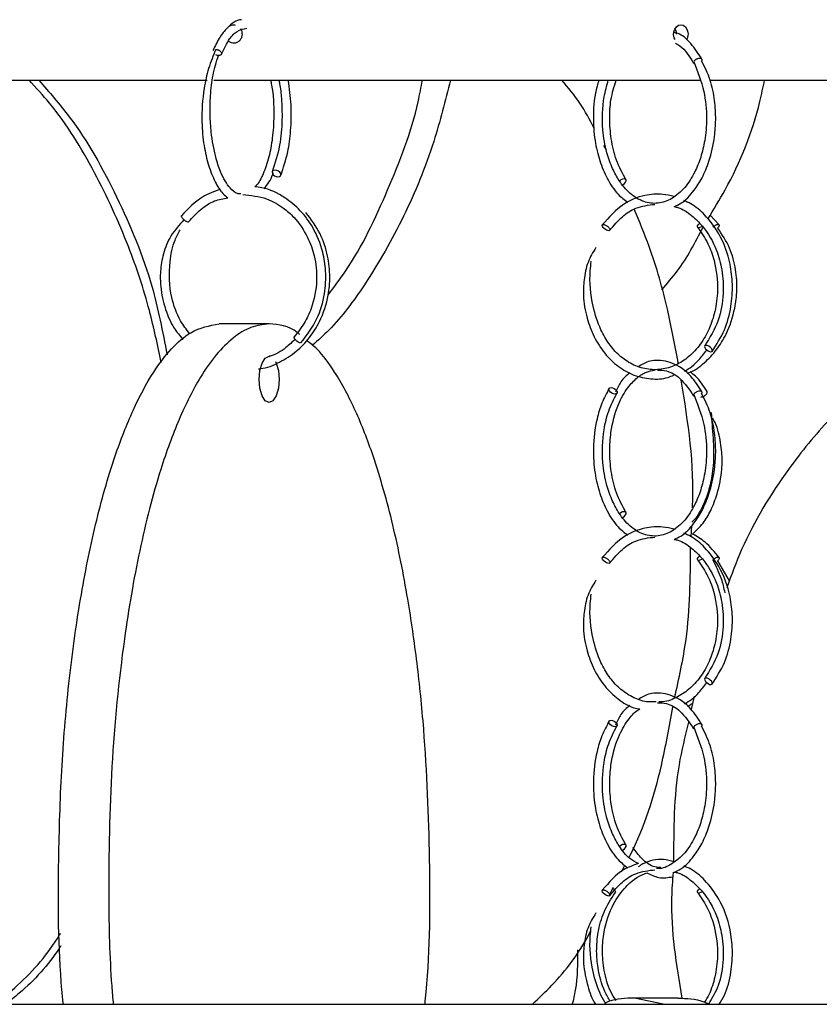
# Model space of a CAD drawing. Header units: millimetres. Extents: x 331 to 1634, y 417 to 1709.
# Tile 137 of 142: x 1459 to 1502, y 962 to 1015. Entities that reach past the tile are written whole.
import ezdxf

# ---------------------------------------------------------------- set-up
doc = ezdxf.new("R2010")
doc.units = ezdxf.units.MM

msp = doc.modelspace()

# ---------------------------------------------------------------- linework, layer by layer
at = {"color": 7, "linetype": 'Continuous', "lineweight": 25}
for p, q in [((1443.687, 1011.664), (1468.845, 1011.664)), ((1469.195, 1011.664), (1495.509, 1011.664)), ((1496.045, 1011.664), (1514.755, 1011.664)), ((1490.428, 1007.89), (1490.29, 1008.133)), ((1496.514, 1003.831), (1496.038, 1004.36)), ((1472.188, 998.474), (1469.486, 998.474)), ((1495.006, 986.96), (1495.036, 987.576)), ((1497.08, 984.579), (1496.446, 985.662)), ((1495.171, 978.339), (1495.011, 977.61)), ((1491.237, 968.827), (1491.422, 969.183)), ((1490.574, 967.549), (1490.811, 968.007)), ((1214.953, 961.664), (1614.953, 961.664)), ((1493.496, 961.664), (1491.94, 961.998)), ((1494.285, 961.998), (1491.94, 961.998)), ((1494.285, 961.998), (1494.498, 961.998))]:
    msp.add_line(p, q, dxfattribs=at)
at = {"color": 7, "linetype": 'Continuous', "lineweight": 25, "flags": 128}
for points in [[(1494.137, 1013.868), (1494.094, 1013.946), (1494.059, 1014.107), (1494.067, 1014.275), (1494.118, 1014.429), (1494.207, 1014.554), (1494.323, 1014.633), (1494.452, 1014.66), (1494.581, 1014.63), (1494.695, 1014.547), (1494.781, 1014.42), (1494.83, 1014.264), (1494.838, 1014.16), (1494.838, 1014.16)], [(1472.664, 1006.438), (1472.745, 1006.453), (1472.801, 1006.492), (1472.826, 1006.55), (1472.814, 1006.618), (1472.767, 1006.685), (1472.693, 1006.742), (1472.603, 1006.779), (1472.51, 1006.792), (1472.43, 1006.777), (1472.373, 1006.738), (1472.348, 1006.68), (1472.361, 1006.612), (1472.407, 1006.544), (1472.481, 1006.488), (1472.571, 1006.45), (1472.664, 1006.438)], [(1491.256, 1005.981), (1491.331, 1006.016), (1491.409, 1006.074), (1491.466, 1006.142), (1491.493, 1006.209), (1491.487, 1006.266), (1491.448, 1006.303), (1491.383, 1006.316), (1491.3, 1006.301), (1491.213, 1006.262), (1491.138, 1006.206)], [(1490.588, 1003.526), (1490.551, 1003.52), (1490.502, 1003.527), (1490.43, 1003.555), (1490.37, 1003.589), (1490.308, 1003.636), (1490.252, 1003.691), (1490.214, 1003.745), (1490.196, 1003.791), (1490.198, 1003.824), (1490.224, 1003.85), (1490.261, 1003.856), (1490.261, 1003.856)], [(1495.611, 1003.767), (1495.562, 1003.734), (1495.482, 1003.694), (1495.413, 1003.68), (1495.365, 1003.692), (1495.345, 1003.729), (1495.357, 1003.786), (1495.398, 1003.854), (1495.458, 1003.917)], [(1473.881, 997.438), (1473.829, 997.453), (1473.76, 997.492), (1473.685, 997.55), (1473.616, 997.618), (1473.563, 997.685), (1473.535, 997.742), (1473.534, 997.779), (1473.54, 997.785)], [(1496.079, 996.962), (1496.129, 996.977), (1496.151, 997.016), (1496.14, 997.074), (1496.099, 997.142), (1496.034, 997.209), (1495.955, 997.266), (1495.874, 997.303), (1495.803, 997.316), (1495.753, 997.301), (1495.731, 997.262), (1495.742, 997.204), (1495.783, 997.136), (1495.848, 997.069), (1495.927, 997.012), (1496.008, 996.975), (1496.079, 996.962)], [(1471.646, 995.474), (1471.687, 995.952), (1471.805, 996.357), (1471.981, 996.628), (1472.188, 996.724), (1472.22, 996.721)], [(1472.534, 996.437), (1472.572, 996.357), (1472.689, 995.952), (1472.731, 995.474), (1472.689, 994.995), (1472.572, 994.59), (1472.396, 994.319), (1472.188, 994.224), (1471.981, 994.319), (1471.805, 994.59), (1471.687, 994.995), (1471.646, 995.474)], [(1490.674, 995.033), (1490.757, 995.021), (1490.845, 994.984), (1490.924, 994.927), (1490.981, 994.859), (1491.008, 994.792), (1491.001, 994.734), (1490.961, 994.694), (1490.894, 994.68), (1490.81, 994.692), (1490.722, 994.729), (1490.644, 994.786), (1490.586, 994.854), (1490.559, 994.921), (1490.566, 994.979), (1490.606, 995.019), (1490.674, 995.033)], [(1491.256, 987.981), (1491.331, 988.016), (1491.409, 988.074), (1491.466, 988.142), (1491.493, 988.209), (1491.487, 988.266), (1491.448, 988.303), (1491.383, 988.316), (1491.3, 988.301), (1491.213, 988.262), (1491.138, 988.206)], [(1490.588, 985.526), (1490.551, 985.52), (1490.502, 985.527), (1490.43, 985.555), (1490.37, 985.589), (1490.308, 985.636), (1490.252, 985.691), (1490.214, 985.745), (1490.196, 985.791), (1490.198, 985.824), (1490.224, 985.85), (1490.261, 985.856), (1490.261, 985.856)], [(1495.611, 985.767), (1495.562, 985.734), (1495.482, 985.694), (1495.413, 985.68), (1495.365, 985.692), (1495.345, 985.729), (1495.357, 985.786), (1495.398, 985.854), (1495.458, 985.917)], [(1496.079, 978.962), (1496.129, 978.977), (1496.151, 979.016), (1496.14, 979.074), (1496.099, 979.142), (1496.034, 979.209), (1495.955, 979.266), (1495.874, 979.303), (1495.803, 979.316), (1495.753, 979.301), (1495.731, 979.262), (1495.742, 979.204), (1495.783, 979.136), (1495.848, 979.069), (1495.927, 979.012), (1496.008, 978.975), (1496.079, 978.962)], [(1490.674, 977.033), (1490.757, 977.021), (1490.845, 976.984), (1490.924, 976.927), (1490.981, 976.859), (1491.008, 976.792), (1491.001, 976.734), (1490.961, 976.694), (1490.894, 976.68), (1490.81, 976.692), (1490.722, 976.729), (1490.644, 976.786), (1490.586, 976.854), (1490.559, 976.921), (1490.566, 976.979), (1490.606, 977.019), (1490.674, 977.033)], [(1491.256, 969.981), (1491.331, 970.016), (1491.409, 970.074), (1491.466, 970.142), (1491.493, 970.209), (1491.487, 970.266), (1491.448, 970.303), (1491.383, 970.316), (1491.3, 970.301), (1491.213, 970.262), (1491.138, 970.206)], [(1490.777, 967.941), (1490.794, 967.927), (1490.859, 967.859), (1490.9, 967.792), (1490.911, 967.734), (1490.889, 967.694), (1490.889, 967.694)], [(1490.588, 967.526), (1490.551, 967.52), (1490.502, 967.527), (1490.43, 967.555), (1490.37, 967.589), (1490.308, 967.636), (1490.252, 967.691), (1490.214, 967.745), (1490.196, 967.791), (1490.198, 967.824), (1490.224, 967.85), (1490.261, 967.856), (1490.261, 967.856)], [(1495.611, 967.767), (1495.562, 967.734), (1495.482, 967.694), (1495.413, 967.68), (1495.365, 967.692), (1495.345, 967.729), (1495.357, 967.786), (1495.398, 967.854), (1495.458, 967.917)]]:
    msp.add_lwpolyline(points, dxfattribs=at)
at = {"color": 7, "linetype": 'Continuous', "lineweight": 25}
for points, knots in [([(1470.693, 1014.935), (1470.687, 1014.935), (1470.421, 1014.939), (1470.01, 1014.6), (1469.491, 1013.996), (1469.263, 1013.512), (1469.144, 1013.261)], [0, 0, 0, 0, 0.009402, 0.456201, 0.716803, 1, 1, 1, 1]), ([(1469.605, 1013.066), (1469.749, 1013.364), (1470.006, 1013.899), (1470.489, 1014.385), (1470.811, 1014.442), (1470.989, 1014.473)], [0, 0, 0, 0, 0.3594233, 0.6446492, 1, 1, 1, 1]), ([(1469.942, 1014.488), (1469.959, 1014.511), (1470.008, 1014.578), (1470.127, 1014.639), (1470.252, 1014.67), (1470.324, 1014.652), (1470.347, 1014.646)], [0, 0, 0, 0, 0.176107, 0.510998, 0.845889, 1, 1, 1, 1]), ([(1470.086, 1014.576), (1470.084, 1014.579), (1470.076, 1014.587), (1470.066, 1014.59), (1470.06, 1014.592)], [0, 0, 0, 0, 0.35023, 1, 1, 1, 1]), ([(1470.646, 1014.435), (1470.65, 1014.43), (1470.687, 1014.384), (1470.715, 1014.285), (1470.721, 1014.194), (1470.723, 1014.16)], [0, 0, 0, 0, 0.068582, 0.641434, 1, 1, 1, 1]), ([(1494.215, 1014.16), (1494.211, 1014.217), (1494.204, 1014.324), (1494.158, 1014.413), (1494.137, 1014.455)], [0, 0, 0, 0, 0.5306623, 1, 1, 1, 1]), ([(1470.723, 1014.16), (1470.718, 1014.104), (1470.708, 1013.991), (1470.631, 1013.841), (1470.517, 1013.728), (1470.374, 1013.662), (1470.221, 1013.655), (1470.085, 1013.693), (1470.018, 1013.753), (1469.991, 1013.778)], [0, 0, 0, 0, 0.149449, 0.298897, 0.448346, 0.597796, 0.747245, 0.896693, 1, 1, 1, 1]), ([(1495.581, 1012.808), (1495.392, 1013.098), (1495.039, 1013.641), (1494.505, 1014.134), (1494.172, 1014.225), (1494.066, 1014.254)], [0, 0, 0, 0, 0.4407192, 0.8224433, 1, 1, 1, 1]), ([(1494.838, 1014.16), (1494.833, 1014.104), (1494.824, 1013.994), (1494.784, 1013.882), (1494.75, 1013.844), (1494.748, 1013.842)], [0, 0, 0, 0, 0.487469, 0.974938, 1, 1, 1, 1]), ([(1469.304, 1013.331), (1469.165, 1012.995), (1468.901, 1012.36), (1468.605, 1011.009), (1468.505, 1009.554), (1468.643, 1008.143), (1468.896, 1007.033), (1469.247, 1006.159), (1469.61, 1005.573), (1469.868, 1005.367), (1469.96, 1005.293)], [0, 0, 0, 0, 0.130731, 0.24718, 0.435714, 0.570561, 0.693712, 0.82, 0.935201, 1, 1, 1, 1]), ([(1494.16, 1013.656), (1494.243, 1013.615), (1494.625, 1013.423), (1494.915, 1012.944), (1495.142, 1012.568)], [0, 0, 0, 0, 0.21457, 1, 1, 1, 1]), ([(1470.662, 1005.515), (1470.597, 1005.514), (1470.395, 1005.512), (1470.029, 1005.839), (1469.598, 1006.528), (1469.251, 1007.6), (1469.059, 1008.677), (1468.983, 1009.819), (1469.005, 1010.867), (1469.137, 1011.997), (1469.339, 1012.652), (1469.445, 1012.996)], [0, 0, 0, 0, 0.053414, 0.165286, 0.326009, 0.425475, 0.568033, 0.657991, 0.759975, 0.873943, 1, 1, 1, 1]), ([(1469.603, 1013.064), (1469.602, 1013.062), (1469.599, 1013.047), (1469.571, 1013.023), (1469.522, 1013), (1469.456, 1012.994), (1469.383, 1013.001), (1469.332, 1013.02), (1469.304, 1013.031)], [0, 0, 0, 0, 0.013985, 0.192285, 0.41783, 0.596143, 0.774456, 1, 1, 1, 1]), ([(1494.087, 1004.819), (1494.212, 1004.873), (1494.608, 1005.041), (1495.123, 1005.609), (1495.628, 1006.391), (1496.033, 1007.359), (1496.274, 1008.444), (1496.355, 1009.568), (1496.293, 1010.611), (1496.065, 1011.737), (1495.744, 1012.376), (1495.575, 1012.713)], [0, 0, 0, 0, 0.060264, 0.190165, 0.287443, 0.396568, 0.541274, 0.634608, 0.742525, 0.864551, 1, 1, 1, 1]), ([(1495.417, 1012.85), (1495.438, 1012.853), (1495.479, 1012.858), (1495.534, 1012.849), (1495.574, 1012.825), (1495.592, 1012.786), (1495.592, 1012.748), (1495.578, 1012.721), (1495.573, 1012.712)], [0, 0, 0, 0, 0.1683641, 0.3367283, 0.5496881, 0.7180401, 0.9036945, 1, 1, 1, 1]), ([(1495.148, 1012.663), (1495.355, 1012.139), (1495.729, 1011.192), (1495.879, 1009.677), (1495.776, 1008.464), (1495.543, 1007.487), (1495.187, 1006.605), (1494.666, 1005.801), (1493.978, 1005.213), (1493.218, 1004.949), (1492.425, 1005.042), (1491.701, 1005.482), (1491.145, 1006.139), (1490.731, 1006.896), (1490.403, 1007.814), (1490.173, 1009.132), (1490.209, 1010.532), (1490.443, 1011.365), (1490.526, 1011.664)], [0, 0, 0, 0, 0.092008, 0.166416, 0.226522, 0.274828, 0.322488, 0.383893, 0.448872, 0.512669, 0.577462, 0.644272, 0.702941, 0.746108, 0.795701, 0.860519, 0.950089, 1, 1, 1, 1]), ([(1466.354, 996.396), (1466.156, 997.333), (1465.705, 999.461), (1464.551, 1002.924), (1462.811, 1006.719), (1460.968, 1009.748), (1459.581, 1011.254), (1459.203, 1011.664)], [0, 0, 0, 0, 0.16797, 0.38143, 0.638898, 0.901651, 1, 1, 1, 1]), ([(1459.729, 1011.664), (1460.295, 1011.017), (1461.967, 1009.106), (1464.043, 1005.339), (1465.863, 1001.004), (1466.43, 998.052), (1466.669, 996.806)], [0, 0, 0, 0, 0.1555932, 0.4595422, 0.7718931, 1, 1, 1, 1]), ([(1472.263, 1011.664), (1472.282, 1011.576), (1472.414, 1010.985), (1472.467, 1009.876), (1472.385, 1008.547), (1472.183, 1007.455), (1471.884, 1006.605), (1471.605, 1006.034), (1471.442, 1005.92), (1471.409, 1005.897)], [0, 0, 0, 0, 0.042014, 0.283882, 0.460531, 0.623912, 0.799169, 0.958937, 1, 1, 1, 1]), ([(1472.71, 1011.664), (1472.725, 1011.6), (1472.797, 1011.292), (1472.869, 1010.567), (1472.906, 1009.438), (1472.779, 1008), (1472.506, 1007.168), (1472.357, 1006.712)], [0, 0, 0, 0, 0.040535, 0.194374, 0.405891, 0.67461, 1, 1, 1, 1]), ([(1472.817, 1006.518), (1472.957, 1006.925), (1473.202, 1007.645), (1473.377, 1008.984), (1473.412, 1010.326), (1473.285, 1011.222), (1473.222, 1011.664)], [0, 0, 0, 0, 0.282578, 0.499176, 0.753327, 1, 1, 1, 1]), ([(1481.997, 1011.664), (1481.716, 1010.55), (1481.074, 1008.011), (1479.537, 1004.26), (1477.595, 1000.859), (1475.887, 998.532), (1474.831, 997.587), (1474.53, 997.317)], [0, 0, 0, 0, 0.204418, 0.466379, 0.728003, 0.92252, 1, 1, 1, 1]), ([(1475.381, 1000.047), (1475.7, 1000.468), (1476.997, 1002.176), (1478.641, 1005.706), (1480.025, 1009.207), (1480.401, 1011.274), (1480.472, 1011.664)], [0, 0, 0, 0, 0.127506, 0.518022, 0.909165, 1, 1, 1, 1]), ([(1489.767, 1009.052), (1489.522, 1009.518), (1489.025, 1010.467), (1488.355, 1011.261), (1488.014, 1011.664)], [0, 0, 0, 0, 0.49208, 1, 1, 1, 1]), ([(1490.02, 1011.664), (1489.984, 1011.554), (1489.792, 1010.964), (1489.681, 1009.827), (1489.768, 1008.447), (1490.041, 1007.295), (1490.462, 1006.304), (1490.978, 1005.507), (1491.408, 1005.179), (1491.591, 1005.039)], [0, 0, 0, 0, 0.048017, 0.257334, 0.430845, 0.578338, 0.722767, 0.881734, 1, 1, 1, 1]), ([(1491.483, 1006.274), (1491.298, 1006.615), (1490.943, 1007.27), (1490.664, 1008.445), (1490.583, 1009.558), (1490.64, 1010.672), (1490.846, 1011.316), (1490.958, 1011.664)], [0, 0, 0, 0, 0.2277951, 0.4369699, 0.6273779, 0.7988327, 1, 1, 1, 1]), ([(1495.91, 1004.142), (1496.229, 1004.666), (1497.435, 1006.646), (1498.462, 1009.211), (1498.895, 1011.275), (1498.977, 1011.664)], [0, 0, 0, 0, 0.226032, 0.854136, 1, 1, 1, 1]), ([(1471.922, 1005.787), (1472.098, 1006.011), (1472.289, 1006.257), (1472.407, 1006.641), (1472.417, 1006.674)], [0, 0, 0, 0, 0.9142573, 1, 1, 1, 1]), ([(1473.905, 997.445), (1474.222, 997.864), (1474.817, 998.652), (1475.216, 1000.04), (1475.285, 1001.274), (1475.095, 1002.508), (1474.637, 1003.64), (1473.903, 1004.63), (1472.979, 1005.39), (1472.11, 1005.818), (1471.538, 1005.883), (1471.409, 1005.897)], [0, 0, 0, 0, 0.146794, 0.275858, 0.38721, 0.480806, 0.61482, 0.720858, 0.826672, 0.960934, 1, 1, 1, 1]), ([(1469.546, 1005.749), (1469.212, 1005.632), (1468.411, 1005.35), (1467.8, 1004.701), (1467.443, 1004.322)], [0, 0, 0, 0, 0.416854, 1, 1, 1, 1]), ([(1467.829, 1004.005), (1468.045, 1004.236), (1468.464, 1004.686), (1469.191, 1005.169), (1469.716, 1005.254), (1469.96, 1005.293)], [0, 0, 0, 0, 0.362141, 0.703733, 1, 1, 1, 1]), ([(1470.766, 1005.469), (1471.202, 1005.426), (1471.98, 1005.35), (1472.895, 1004.826), (1473.668, 1004.143), (1474.267, 1003.267), (1474.686, 1002.092), (1474.82, 1000.76), (1474.574, 999.502), (1474.1, 998.481), (1473.73, 998.022), (1473.539, 997.785)], [0, 0, 0, 0, 0.138945, 0.247335, 0.32312, 0.453295, 0.554304, 0.679016, 0.827328, 0.910696, 1, 1, 1, 1]), ([(1494.078, 1005.365), (1493.876, 1005.414), (1493.354, 1005.54), (1492.416, 1005.456), (1491.236, 1004.994), (1490.568, 1004.243), (1490.204, 1003.835)], [0, 0, 0, 0, 0.145714, 0.37447, 0.659633, 1, 1, 1, 1]), ([(1490.608, 1003.541), (1490.827, 1003.801), (1491.241, 1004.294), (1492.074, 1004.836), (1492.696, 1004.904), (1493.05, 1004.943)], [0, 0, 0, 0, 0.325068, 0.615894, 1, 1, 1, 1]), ([(1494.087, 1004.819), (1494.156, 1004.806), (1494.494, 1004.741), (1495.021, 1004.371), (1495.778, 1003.656), (1496.363, 1002.63), (1496.714, 1001.352), (1496.783, 1000.047), (1496.525, 998.561), (1496.014, 997.732), (1495.743, 997.292)], [0, 0, 0, 0, 0.028943, 0.139869, 0.241012, 0.412329, 0.528895, 0.665758, 0.822819, 1, 1, 1, 1]), ([(1496.139, 996.986), (1496.381, 997.361), (1496.845, 998.081), (1497.189, 999.363), (1497.272, 1000.579), (1497.114, 1001.949), (1496.623, 1003.289), (1495.819, 1004.343), (1495.147, 1004.923), (1494.736, 1005.096), (1494.608, 1005.15)], [0, 0, 0, 0, 0.147179, 0.282002, 0.404538, 0.514799, 0.697874, 0.838189, 0.94966, 1, 1, 1, 1]), ([(1467.469, 1004.331), (1467.46, 1004.33), (1467.439, 1004.326), (1467.432, 1004.301), (1467.445, 1004.262), (1467.475, 1004.215), (1467.521, 1004.162), (1467.56, 1004.128), (1467.579, 1004.112)], [0, 0, 0, 0, 0.1520775, 0.3444368, 0.4965034, 0.6641986, 0.8409597, 1, 1, 1, 1]), ([(1471.621, 996.051), (1471.652, 996.053), (1472.041, 996.077), (1472.751, 996.378), (1473.656, 996.943), (1474.39, 997.708), (1475.021, 998.718), (1475.394, 999.851), (1475.5, 1001.064), (1475.381, 1002.2), (1474.981, 1003.432), (1474.454, 1004.133), (1474.175, 1004.503)], [0, 0, 0, 0, 0.009233, 0.116958, 0.222467, 0.321492, 0.417622, 0.555859, 0.646047, 0.750145, 0.868128, 1, 1, 1, 1]), ([(1494.313, 996.344), (1494.133, 997.297), (1493.729, 999.44), (1492.952, 1002.25), (1492.208, 1004.012), (1491.927, 1004.679)], [0, 0, 0, 0, 0.332487, 0.74731, 1, 1, 1, 1]), ([(1467.578, 1004.112), (1467.325, 1003.83), (1466.842, 1003.292), (1466.448, 1002.309), (1466.29, 1001.372), (1466.307, 1000.348), (1466.54, 999.29), (1466.962, 998.313), (1467.357, 997.835), (1467.52, 997.637)], [0, 0, 0, 0, 0.1636766, 0.3127231, 0.4451497, 0.5596694, 0.7346865, 0.8901328, 1, 1, 1, 1]), ([(1495.364, 1003.693), (1495.559, 1003.409), (1495.928, 1002.872), (1496.339, 1001.716), (1496.488, 1000.439), (1496.328, 999.177), (1496, 998.188), (1495.522, 997.35), (1494.902, 996.677), (1494.178, 996.21), (1493.395, 995.981), (1492.589, 995.995), (1491.814, 996.257), (1491.125, 996.731), (1490.553, 997.375), (1490.047, 998.252), (1489.61, 999.594), (1489.486, 1000.895), (1489.585, 1001.691), (1489.606, 1001.862)], [0, 0, 0, 0, 0.058899, 0.111416, 0.196837, 0.257327, 0.310974, 0.365856, 0.421591, 0.477276, 0.532905, 0.588506, 0.644136, 0.698712, 0.750045, 0.799957, 0.871718, 0.972502, 1, 1, 1, 1]), ([(1490.261, 1003.856), (1490.277, 1003.854), (1490.312, 1003.85), (1490.377, 1003.825), (1490.444, 1003.786), (1490.507, 1003.739), (1490.563, 1003.684), (1490.6, 1003.631), (1490.617, 1003.591), (1490.615, 1003.575), (1490.615, 1003.571)], [0, 0, 0, 0, 0.121907, 0.276105, 0.398003, 0.53243, 0.674124, 0.815818, 0.950244, 1, 1, 1, 1]), ([(1493.415, 1000.32), (1493.703, 1000.649), (1494.597, 1001.67), (1495.226, 1002.883), (1495.652, 1003.705)], [0, 0, 0, 0, 0.322335, 1, 1, 1, 1]), ([(1494.793, 995.804), (1494.828, 995.815), (1495.165, 995.919), (1495.723, 996.347), (1496.4, 997.053), (1496.992, 998.031), (1497.368, 999.143), (1497.511, 1000.342), (1497.441, 1001.456), (1497.126, 1002.649), (1496.68, 1003.313), (1496.446, 1003.662)], [0, 0, 0, 0, 0.014191, 0.133669, 0.245703, 0.354359, 0.510205, 0.611387, 0.727315, 0.857198, 1, 1, 1, 1]), ([(1496.454, 1003.856), (1496.468, 1003.854), (1496.499, 1003.85), (1496.522, 1003.825), (1496.526, 1003.786), (1496.508, 1003.739), (1496.478, 1003.693), (1496.449, 1003.666), (1496.439, 1003.657)], [0, 0, 0, 0, 0.163162, 0.369541, 0.532691, 0.712608, 0.902252, 1, 1, 1, 1]), ([(1467.885, 997.945), (1467.714, 998.172), (1467.279, 998.751), (1466.803, 1000.07), (1466.749, 1001.597), (1466.995, 1002.86), (1467.279, 1003.389), (1467.378, 1003.573)], [0, 0, 0, 0, 0.145858, 0.372558, 0.693412, 0.893311, 1, 1, 1, 1]), ([(1489.854, 1002.605), (1489.698, 1002.346), (1489.375, 1001.814), (1489.202, 1000.899), (1489.155, 999.878), (1489.331, 998.822), (1489.738, 997.753), (1490.312, 996.856), (1491.048, 996.142), (1491.905, 995.662), (1492.826, 995.469), (1493.569, 995.489), (1493.966, 995.662), (1494.07, 995.707)], [0, 0, 0, 0, 0.08077, 0.16625, 0.239629, 0.350886, 0.449425, 0.550523, 0.653503, 0.756722, 0.860035, 0.963368, 1, 1, 1, 1]), ([(1461.06, 961.664), (1461.034, 961.917), (1460.776, 964.474), (1460.773, 968.754), (1460.929, 974.301), (1461.321, 979.032), (1461.931, 983.513), (1462.763, 987.67), (1463.731, 991.097), (1464.803, 993.848), (1465.835, 995.793), (1466.897, 997.175), (1468.079, 998.224), (1468.967, 998.382), (1469.486, 998.474)], [0, 0, 0, 0, 0.0168092, 0.1693879, 0.2726427, 0.3761882, 0.4793209, 0.5751877, 0.6709314, 0.7421165, 0.8131994, 0.8681964, 0.9231381, 1, 1, 1, 1]), ([(1472.188, 998.474), (1471.859, 998.435), (1471.199, 998.357), (1470.234, 997.763), (1469.318, 996.846), (1468.314, 995.417), (1467.287, 993.363), (1466.153, 990.241), (1465.135, 986.259), (1464.213, 980.863), (1463.6, 974.542), (1463.473, 968.211), (1463.565, 963.896), (1463.728, 961.995), (1463.757, 961.664)], [0, 0, 0, 0, 0.049006, 0.0980324, 0.1476408, 0.1972859, 0.273034, 0.3489034, 0.4592921, 0.569858, 0.7223343, 0.8749246, 0.9781872, 1, 1, 1, 1]), ([(1473.849, 997.894), (1473.807, 997.93), (1473.282, 998.387), (1472.713, 998.432), (1472.188, 998.474)], [0, 0, 0, 0, 0.07892, 1, 1, 1, 1]), ([(1510.711, 998.142), (1510.161, 998.015), (1508.886, 997.722), (1506.995, 996.842), (1504.751, 995.433), (1502.43, 993.376), (1499.915, 990.264), (1498.021, 987.166), (1497.185, 984.889), (1496.929, 984.192)], [0, 0, 0, 0, 0.083772, 0.194072, 0.306742, 0.474667, 0.647343, 0.892135, 1, 1, 1, 1]), ([(1473.604, 997.662), (1473.439, 997.501), (1473.033, 997.107), (1472.532, 996.801), (1472.208, 996.722), (1472.195, 996.719)], [0, 0, 0, 0, 0.398978, 0.975274, 1, 1, 1, 1]), ([(1480.617, 961.664), (1480.639, 961.885), (1480.897, 964.441), (1480.909, 969.491), (1480.684, 975.448), (1480.209, 980.132), (1479.676, 983.843), (1478.914, 987.656), (1477.95, 991.071), (1476.876, 993.845), (1475.845, 995.759), (1474.941, 997.016), (1474.406, 997.434), (1474.217, 997.582)], [0, 0, 0, 0, 0.016367, 0.188798, 0.358937, 0.446607, 0.534256, 0.639975, 0.747865, 0.826242, 0.906469, 0.966961, 1, 1, 1, 1]), ([(1494.638, 995.933), (1494.639, 995.933), (1494.929, 996.048), (1495.362, 996.425), (1495.714, 996.88), (1495.856, 997.063)], [0, 0, 0, 0, 0.001643, 0.598625, 1, 1, 1, 1]), ([(1495.581, 994.808), (1495.393, 995.103), (1495.042, 995.655), (1494.281, 996.272), (1493.464, 996.543), (1492.695, 996.482), (1492.317, 996.264), (1492.17, 996.179)], [0, 0, 0, 0, 0.212984, 0.397458, 0.677168, 0.875074, 1, 1, 1, 1]), ([(1491.483, 988.274), (1491.298, 988.615), (1490.943, 989.27), (1490.665, 990.444), (1490.579, 991.562), (1490.665, 992.823), (1490.992, 994.048), (1491.531, 995.01), (1492.067, 995.576), (1492.552, 995.884), (1492.879, 995.951), (1493.025, 995.981)], [0, 0, 0, 0, 0.128992, 0.247441, 0.355262, 0.452351, 0.613436, 0.736456, 0.833858, 0.925462, 1, 1, 1, 1]), ([(1491.693, 995.834), (1491.517, 995.69), (1491.201, 995.432), (1491.007, 994.976), (1490.921, 994.774)], [0, 0, 0, 0, 0.557609, 1, 1, 1, 1]), ([(1493.18, 995.976), (1493.344, 995.973), (1493.768, 995.965), (1494.481, 995.554), (1494.908, 994.917), (1495.142, 994.568)], [0, 0, 0, 0, 0.2216845, 0.5740759, 1, 1, 1, 1]), ([(1495.868, 994.813), (1495.674, 995.12), (1495.402, 995.547), (1495.053, 995.803), (1494.955, 995.875)], [0, 0, 0, 0, 0.717144, 1, 1, 1, 1]), ([(1495.083, 988.518), (1495.084, 988.539), (1495.201, 990.851), (1494.836, 993.15), (1494.474, 995.427)], [0, 0, 0, 0, 0.0094076, 1, 1, 1, 1]), ([(1490.582, 995.001), (1490.44, 994.737), (1490.169, 994.231), (1489.838, 993.138), (1489.674, 991.833), (1489.769, 990.446), (1490.041, 989.296), (1490.462, 988.304), (1490.978, 987.507), (1491.408, 987.179), (1491.591, 987.039)], [0, 0, 0, 0, 0.111189, 0.212606, 0.385734, 0.529246, 0.651239, 0.770698, 0.902181, 1, 1, 1, 1]), ([(1495.148, 994.663), (1495.355, 994.139), (1495.729, 993.192), (1495.879, 991.677), (1495.776, 990.464), (1495.543, 989.487), (1495.187, 988.605), (1494.666, 987.801), (1493.978, 987.213), (1493.218, 986.949), (1492.425, 987.042), (1491.701, 987.482), (1491.145, 988.139), (1490.731, 988.896), (1490.403, 989.813), (1490.169, 991.135), (1490.225, 992.549), (1490.529, 993.821), (1490.828, 994.404), (1490.986, 994.712)], [0, 0, 0, 0, 0.0863152, 0.156119, 0.2125056, 0.2578223, 0.3025336, 0.360139, 0.4210967, 0.4809466, 0.5417302, 0.6044062, 0.6594453, 0.6999409, 0.7464654, 0.8072729, 0.8913, 0.9426378, 1, 1, 1, 1]), ([(1494.087, 986.819), (1494.212, 986.873), (1494.608, 987.041), (1495.123, 987.609), (1495.628, 988.391), (1496.033, 989.359), (1496.274, 990.444), (1496.355, 991.568), (1496.293, 992.611), (1496.065, 993.737), (1495.744, 994.376), (1495.575, 994.713)], [0, 0, 0, 0, 0.060264, 0.190165, 0.287443, 0.396568, 0.541274, 0.634608, 0.742525, 0.864551, 1, 1, 1, 1]), ([(1495.417, 994.85), (1495.438, 994.853), (1495.479, 994.858), (1495.534, 994.849), (1495.574, 994.825), (1495.592, 994.786), (1495.592, 994.748), (1495.578, 994.721), (1495.573, 994.712)], [0, 0, 0, 0, 0.168364, 0.336728, 0.549688, 0.71804, 0.903694, 1, 1, 1, 1]), ([(1495.537, 994.52), (1495.556, 994.521), (1495.6, 994.525), (1495.671, 994.551), (1495.741, 994.589), (1495.802, 994.636), (1495.85, 994.691), (1495.876, 994.745), (1495.881, 994.79), (1495.868, 994.811), (1495.863, 994.82)], [0, 0, 0, 0, 0.115225, 0.260971, 0.376188, 0.503246, 0.637173, 0.7711, 0.898159, 1, 1, 1, 1]), ([(1496.096, 993.674), (1496.108, 993.452), (1496.144, 992.769), (1496.257, 991.671), (1496.185, 990.423), (1495.961, 989.405), (1495.61, 988.541), (1495.294, 987.966), (1495.07, 987.774), (1495.045, 987.753)], [0, 0, 0, 0, 0.105099, 0.324197, 0.504895, 0.657513, 0.80531, 0.978699, 1, 1, 1, 1]), ([(1495.083, 987.107), (1495.281, 987.291), (1495.654, 987.637), (1496.095, 988.402), (1496.472, 989.365), (1496.688, 990.45), (1496.685, 991.574), (1496.549, 992.432), (1496.35, 993.055), (1496.216, 993.297), (1496.172, 993.375)], [0, 0, 0, 0, 0.145947, 0.274392, 0.418488, 0.61009, 0.73506, 0.880816, 0.961626, 1, 1, 1, 1]), ([(1494.078, 987.365), (1493.876, 987.414), (1493.354, 987.54), (1492.416, 987.456), (1491.236, 986.994), (1490.568, 986.243), (1490.204, 985.835)], [0, 0, 0, 0, 0.145714, 0.37447, 0.659633, 1, 1, 1, 1]), ([(1496.139, 978.986), (1496.381, 979.361), (1496.845, 980.081), (1497.189, 981.363), (1497.272, 982.579), (1497.114, 983.949), (1496.623, 985.289), (1495.819, 986.343), (1495.147, 986.923), (1494.736, 987.096), (1494.608, 987.15)], [0, 0, 0, 0, 0.147179, 0.282002, 0.404538, 0.514799, 0.697874, 0.838189, 0.94966, 1, 1, 1, 1]), ([(1490.608, 985.541), (1490.827, 985.801), (1491.241, 986.294), (1492.074, 986.836), (1492.696, 986.904), (1493.05, 986.943)], [0, 0, 0, 0, 0.325068, 0.615894, 1, 1, 1, 1]), ([(1494.087, 986.819), (1494.156, 986.806), (1494.494, 986.741), (1495.021, 986.371), (1495.778, 985.656), (1496.363, 984.63), (1496.714, 983.352), (1496.783, 982.047), (1496.525, 980.561), (1496.014, 979.732), (1495.743, 979.292)], [0, 0, 0, 0, 0.028943, 0.139869, 0.241012, 0.412329, 0.528895, 0.665758, 0.822819, 1, 1, 1, 1]), ([(1496.514, 985.831), (1496.276, 986.134), (1495.857, 986.668), (1495.317, 986.974), (1495.083, 987.107)], [0, 0, 0, 0, 0.567184, 1, 1, 1, 1]), ([(1494.11, 978.239), (1494.347, 979.291), (1494.945, 981.95), (1494.964, 984.704), (1494.976, 986.369)], [0, 0, 0, 0, 0.39529, 1, 1, 1, 1]), ([(1490.261, 985.856), (1490.277, 985.854), (1490.312, 985.85), (1490.377, 985.825), (1490.444, 985.786), (1490.507, 985.739), (1490.563, 985.684), (1490.6, 985.631), (1490.617, 985.591), (1490.615, 985.575), (1490.615, 985.571)], [0, 0, 0, 0, 0.121907, 0.276105, 0.398003, 0.53243, 0.674124, 0.815818, 0.950244, 1, 1, 1, 1]), ([(1495.364, 985.693), (1495.559, 985.409), (1495.928, 984.872), (1496.339, 983.716), (1496.488, 982.439), (1496.328, 981.177), (1496, 980.188), (1495.522, 979.351), (1494.902, 978.673), (1494.178, 978.225), (1493.613, 978.011), (1493.303, 978.023), (1493.26, 978.024)], [0, 0, 0, 0, 0.108661, 0.205548, 0.363141, 0.474737, 0.573709, 0.67496, 0.777785, 0.880518, 0.983147, 1, 1, 1, 1]), ([(1496.173, 985.714), (1496.341, 985.384), (1496.624, 984.831), (1496.768, 984.189), (1496.826, 983.929)], [0, 0, 0, 0, 0.595012, 1, 1, 1, 1]), ([(1496.454, 985.856), (1496.468, 985.854), (1496.499, 985.85), (1496.522, 985.825), (1496.526, 985.786), (1496.508, 985.739), (1496.478, 985.693), (1496.449, 985.666), (1496.439, 985.657)], [0, 0, 0, 0, 0.163162, 0.369541, 0.532691, 0.712608, 0.902252, 1, 1, 1, 1]), ([(1489.854, 984.605), (1489.698, 984.346), (1489.375, 983.814), (1489.202, 982.899), (1489.155, 981.878), (1489.331, 980.822), (1489.738, 979.754), (1490.312, 978.853), (1491.05, 978.153), (1491.71, 977.738), (1492.121, 977.661), (1492.225, 977.641)], [0, 0, 0, 0, 0.102023, 0.209996, 0.302683, 0.443215, 0.567683, 0.695382, 0.82546, 0.955839, 1, 1, 1, 1]), ([(1493.117, 978.027), (1492.942, 978.021), (1492.5, 978.006), (1491.814, 978.263), (1491.125, 978.729), (1490.553, 979.375), (1490.047, 980.252), (1489.61, 981.594), (1489.486, 982.895), (1489.585, 983.691), (1489.606, 983.862)], [0, 0, 0, 0, 0.081521, 0.205691, 0.327507, 0.442086, 0.553492, 0.713666, 0.938623, 1, 1, 1, 1]), ([(1494.638, 977.933), (1494.639, 977.933), (1494.929, 978.048), (1495.362, 978.425), (1495.714, 978.88), (1495.856, 979.063)], [0, 0, 0, 0, 0.001643, 0.598625, 1, 1, 1, 1]), ([(1495.581, 976.808), (1495.393, 977.103), (1495.042, 977.655), (1494.281, 978.272), (1493.464, 978.543), (1492.695, 978.482), (1492.317, 978.264), (1492.17, 978.179)], [0, 0, 0, 0, 0.212984, 0.397458, 0.677168, 0.875074, 1, 1, 1, 1]), ([(1491.483, 970.274), (1491.298, 970.615), (1490.943, 971.27), (1490.665, 972.444), (1490.579, 973.562), (1490.665, 974.822), (1490.991, 976.053), (1491.534, 976.998), (1491.949, 977.482), (1492.177, 977.613), (1492.225, 977.641)], [0, 0, 0, 0, 0.150095, 0.287921, 0.413382, 0.526354, 0.713792, 0.856938, 0.970275, 1, 1, 1, 1]), ([(1491.693, 977.834), (1491.517, 977.69), (1491.201, 977.432), (1491.007, 976.976), (1490.921, 976.774)], [0, 0, 0, 0, 0.5576089, 1, 1, 1, 1]), ([(1491.643, 969.61), (1491.67, 969.661), (1492.471, 971.197), (1493.334, 973.939), (1493.824, 976.687), (1494.012, 977.74)], [0, 0, 0, 0, 0.020665, 0.625166, 1, 1, 1, 1]), ([(1493.18, 977.976), (1493.344, 977.973), (1493.768, 977.965), (1494.481, 977.554), (1494.908, 976.917), (1495.142, 976.568)], [0, 0, 0, 0, 0.2216845, 0.5740759, 1, 1, 1, 1]), ([(1494.793, 977.804), (1494.829, 977.814), (1494.935, 977.843), (1495.027, 977.915), (1495.088, 977.963)], [0, 0, 0, 0, 0.3411206, 1, 1, 1, 1]), ([(1490.582, 977.001), (1490.44, 976.737), (1490.169, 976.231), (1489.838, 975.138), (1489.674, 973.833), (1489.769, 972.446), (1490.041, 971.296), (1490.462, 970.304), (1490.978, 969.507), (1491.408, 969.179), (1491.591, 969.039)], [0, 0, 0, 0, 0.111189, 0.212606, 0.385734, 0.529246, 0.651239, 0.770698, 0.902181, 1, 1, 1, 1]), ([(1492.153, 969.275), (1491.994, 969.357), (1491.611, 969.556), (1491.146, 970.145), (1490.73, 970.894), (1490.403, 971.814), (1490.169, 973.135), (1490.225, 974.549), (1490.529, 975.821), (1490.828, 976.404), (1490.986, 976.712)], [0, 0, 0, 0, 0.089036, 0.215779, 0.309031, 0.416167, 0.556193, 0.749688, 0.867908, 1, 1, 1, 1]), ([(1495.148, 976.663), (1495.355, 976.139), (1495.729, 975.192), (1495.879, 973.677), (1495.776, 972.465), (1495.543, 971.487), (1495.187, 970.606), (1494.666, 969.796), (1493.978, 969.236), (1493.443, 968.976), (1493.157, 969.015), (1493.127, 969.019)], [0, 0, 0, 0, 0.1768564, 0.3198816, 0.4354153, 0.5282674, 0.619879, 0.7379102, 0.86281, 0.9854402, 1, 1, 1, 1]), ([(1494.026, 968.79), (1494.172, 968.851), (1494.589, 969.025), (1495.124, 969.608), (1495.628, 970.391), (1496.033, 971.359), (1496.274, 972.444), (1496.355, 973.568), (1496.293, 974.611), (1496.065, 975.737), (1495.744, 976.376), (1495.575, 976.713)], [0, 0, 0, 0, 0.069473, 0.1981, 0.294425, 0.402481, 0.545769, 0.638189, 0.745048, 0.865878, 1, 1, 1, 1]), ([(1494.861, 976.93), (1494.672, 976.162), (1494.062, 973.684), (1494.059, 971.117), (1494.057, 969.346)], [0, 0, 0, 0, 0.3097859, 1, 1, 1, 1]), ([(1495.417, 976.85), (1495.438, 976.853), (1495.479, 976.858), (1495.534, 976.849), (1495.574, 976.825), (1495.592, 976.786), (1495.592, 976.748), (1495.578, 976.721), (1495.573, 976.712)], [0, 0, 0, 0, 0.168364, 0.336728, 0.549688, 0.71804, 0.903694, 1, 1, 1, 1]), ([(1493.367, 969.06), (1493.26, 969.067), (1492.898, 969.09), (1492.363, 969.457), (1492.01, 969.939), (1491.856, 970.149)], [0, 0, 0, 0, 0.191251, 0.648285, 1, 1, 1, 1]), ([(1492.153, 969.275), (1491.878, 969.182), (1491.133, 968.929), (1490.564, 968.258), (1490.204, 967.835)], [0, 0, 0, 0, 0.36863, 1, 1, 1, 1]), ([(1494.087, 969.372), (1493.895, 969.425), (1493.337, 969.579), (1492.649, 969.418), (1492.228, 969.159), (1492.143, 969.107)], [0, 0, 0, 0, 0.294605, 0.859006, 1, 1, 1, 1]), ([(1496.523, 961.664), (1496.622, 961.825), (1496.936, 962.335), (1497.183, 963.367), (1497.273, 964.578), (1497.113, 965.95), (1496.623, 967.289), (1495.819, 968.343), (1495.147, 968.923), (1494.736, 969.096), (1494.608, 969.15)], [0, 0, 0, 0, 0.067959, 0.215307, 0.349225, 0.469728, 0.669809, 0.823158, 0.944984, 1, 1, 1, 1]), ([(1490.949, 961.864), (1490.846, 962.024), (1490.539, 962.5), (1490.286, 963.455), (1490.18, 964.56), (1490.296, 965.812), (1490.711, 967.031), (1491.396, 967.983), (1492.028, 968.537), (1492.437, 968.711), (1492.608, 968.784)], [0, 0, 0, 0, 0.071793, 0.21362, 0.342704, 0.458941, 0.651866, 0.799348, 0.916295, 1, 1, 1, 1]), ([(1490.608, 967.541), (1490.827, 967.801), (1491.241, 968.294), (1492.074, 968.836), (1492.696, 968.904), (1493.05, 968.943)], [0, 0, 0, 0, 0.325068, 0.615894, 1, 1, 1, 1]), ([(1492.608, 968.784), (1492.822, 968.677), (1493.282, 968.447), (1493.759, 968.522), (1494.013, 968.563)], [0, 0, 0, 0, 0.466692, 1, 1, 1, 1]), ([(1494.026, 968.79), (1493.994, 968.341), (1493.831, 966.069), (1494.201, 963.81), (1494.498, 961.998)], [0, 0, 0, 0, 0.1976794, 1, 1, 1, 1]), ([(1494.087, 968.819), (1494.156, 968.806), (1494.494, 968.741), (1495.021, 968.371), (1495.778, 967.655), (1496.363, 966.631), (1496.714, 965.352), (1496.779, 964.049), (1496.567, 962.715), (1496.143, 962.01), (1495.955, 961.697)], [0, 0, 0, 0, 0.03053, 0.147537, 0.254226, 0.434936, 0.557893, 0.70226, 0.867932, 1, 1, 1, 1]), ([(1490.633, 961.821), (1490.532, 961.995), (1490.216, 962.537), (1489.963, 963.484), (1489.87, 964.582), (1489.96, 965.614), (1490.267, 966.729), (1490.676, 967.362), (1490.891, 967.696)], [0, 0, 0, 0, 0.100962, 0.314461, 0.453786, 0.614548, 0.796644, 1, 1, 1, 1]), ([(1490.261, 967.856), (1490.277, 967.854), (1490.312, 967.85), (1490.377, 967.825), (1490.444, 967.786), (1490.507, 967.739), (1490.563, 967.684), (1490.6, 967.631), (1490.617, 967.591), (1490.615, 967.575), (1490.615, 967.571)], [0, 0, 0, 0, 0.121907, 0.276105, 0.398003, 0.53243, 0.674124, 0.815818, 0.950244, 1, 1, 1, 1]), ([(1495.364, 967.693), (1495.559, 967.409), (1495.928, 966.872), (1496.338, 965.716), (1496.491, 964.437), (1496.322, 963.182), (1496.065, 962.331), (1495.818, 961.927), (1495.733, 961.788)], [0, 0, 0, 0, 0.173668, 0.328519, 0.580393, 0.758752, 0.916935, 1, 1, 1, 1]), ([(1489.854, 966.605), (1489.698, 966.346), (1489.375, 965.814), (1489.202, 964.9), (1489.153, 963.876), (1489.342, 962.833), (1489.6, 962.031), (1489.815, 961.704), (1489.841, 961.664)], [0, 0, 0, 0, 0.174381, 0.358931, 0.517354, 0.757556, 0.9703, 1, 1, 1, 1]), ([(1490.418, 961.664), (1490.318, 961.825), (1490, 962.34), (1489.617, 963.602), (1489.486, 964.894), (1489.585, 965.691), (1489.606, 965.862)], [0, 0, 0, 0, 0.140969, 0.449125, 0.881917, 1, 1, 1, 1]), ([(1457.4, 961.664), (1457.8, 962), (1459.102, 963.095), (1460.274, 964.428), (1460.892, 965.48), (1460.91, 965.511)], [0, 0, 0, 0, 0.300986, 0.979826, 1, 1, 1, 1]), ([(1486.429, 961.664), (1486.781, 962), (1487.926, 963.095), (1488.981, 964.469), (1489.545, 965.565), (1489.582, 965.638)], [0, 0, 0, 0, 0.292701, 0.952855, 1, 1, 1, 1]), ([(1460.927, 964.833), (1460.896, 964.785), (1460.279, 963.826), (1459.281, 962.733), (1458.193, 961.861), (1457.946, 961.664)], [0, 0, 0, 0, 0.038869, 0.78226, 1, 1, 1, 1]), ([(1488.595, 961.664), (1488.656, 961.917), (1488.888, 962.882), (1488.884, 963.881), (1488.882, 964.618)], [0, 0, 0, 0, 0.262355, 1, 1, 1, 1]), ([(1491.94, 961.998), (1491.469, 961.989), (1490.939, 961.98), (1490.431, 961.764), (1490.374, 961.74)], [0, 0, 0, 0, 0.888393, 1, 1, 1, 1]), ([(1494.285, 961.998), (1494.762, 961.984), (1495.328, 961.969), (1495.87, 961.734), (1495.955, 961.697)], [0, 0, 0, 0, 0.843521, 1, 1, 1, 1])]:
    msp.add_open_spline(points, degree=3, knots=knots, dxfattribs=at)
at = {"color": 1, "linetype": 'Continuous', "lineweight": 25}
for points, knots in [([(1469.294, 1013.331), (1469.316, 1013.33), (1469.365, 1013.326), (1469.44, 1013.301), (1469.509, 1013.262), (1469.564, 1013.215), (1469.602, 1013.161), (1469.617, 1013.107), (1469.607, 1013.077), (1469.603, 1013.064)], [0, 0, 0, 0, 0.129594, 0.293515, 0.4231, 0.566003, 0.716632, 0.867261, 1, 1, 1, 1]), ([(1495.151, 1012.664), (1495.155, 1012.673), (1495.167, 1012.7), (1495.21, 1012.745), (1495.27, 1012.791), (1495.341, 1012.829), (1495.39, 1012.842), (1495.417, 1012.85)], [0, 0, 0, 0, 0.1137075, 0.3411224, 0.5568734, 0.752517, 1, 1, 1, 1]), ([(1467.579, 1004.112), (1467.581, 1004.11), (1467.602, 1004.091), (1467.646, 1004.06), (1467.709, 1004.023), (1467.764, 1003.999), (1467.804, 1003.994), (1467.825, 1003.996), (1467.828, 1004.004), (1467.828, 1004.004)], [0, 0, 0, 0, 0.021073, 0.220489, 0.40132, 0.630065, 0.810909, 0.991753, 1, 1, 1, 1]), ([(1496.174, 1003.713), (1496.185, 1003.724), (1496.212, 1003.752), (1496.267, 1003.791), (1496.336, 1003.829), (1496.402, 1003.852), (1496.438, 1003.855), (1496.454, 1003.856)], [0, 0, 0, 0, 0.134183, 0.352782, 0.551009, 0.801759, 1, 1, 1, 1]), ([(1490.615, 1003.571), (1490.616, 1003.564), (1490.617, 1003.55), (1490.607, 1003.543), (1490.602, 1003.54)], [0, 0, 0, 0, 0.51345, 1, 1, 1, 1]), ([(1495.151, 994.664), (1495.155, 994.673), (1495.167, 994.7), (1495.21, 994.745), (1495.27, 994.791), (1495.341, 994.829), (1495.39, 994.842), (1495.417, 994.85)], [0, 0, 0, 0, 0.113707, 0.341122, 0.556873, 0.752517, 1, 1, 1, 1]), ([(1490.615, 985.571), (1490.616, 985.564), (1490.617, 985.55), (1490.607, 985.543), (1490.602, 985.54)], [0, 0, 0, 0, 0.51345, 1, 1, 1, 1]), ([(1496.174, 985.713), (1496.185, 985.724), (1496.212, 985.752), (1496.267, 985.791), (1496.336, 985.829), (1496.402, 985.852), (1496.438, 985.855), (1496.454, 985.856)], [0, 0, 0, 0, 0.134183, 0.352782, 0.551009, 0.801759, 1, 1, 1, 1]), ([(1495.151, 976.664), (1495.155, 976.673), (1495.167, 976.7), (1495.21, 976.745), (1495.27, 976.791), (1495.341, 976.829), (1495.39, 976.842), (1495.417, 976.85)], [0, 0, 0, 0, 0.113707, 0.341122, 0.556873, 0.752517, 1, 1, 1, 1]), ([(1490.615, 967.571), (1490.616, 967.564), (1490.617, 967.55), (1490.607, 967.543), (1490.602, 967.54)], [0, 0, 0, 0, 0.51345, 1, 1, 1, 1])]:
    msp.add_open_spline(points, degree=3, knots=knots, dxfattribs=at)

doc.saveas('drawing.dxf')
